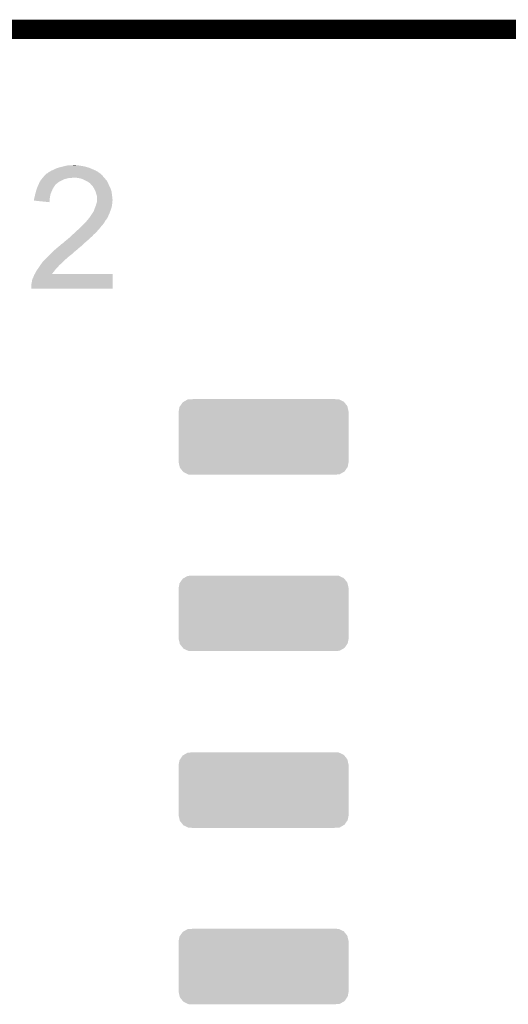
# Model space of a CAD drawing. Extents: x -1.3 to 24.2, y -3.9 to 39.2.
# Tile 28 of 31: x 11.5 to 15.4, y 31.4 to 39.2. Entities that reach past the tile are written whole.
import ezdxf

# ---------------------------------------------------------------- set-up
doc = ezdxf.new("R2010")
doc.units = 0
doc.layers.get('0').update_dxf_attribs({"linetype": 'CONTINUOUS'})
for name, color, linetype in [('PIR_4_CLICK_V100_GKO', 5, 'CONTINUOUS'), ('PIR_4_CLICK_V100_GTO', 14, 'CONTINUOUS'), ('PIR_4_CLICK_V100_GTS', 12, 'CONTINUOUS')]:
    doc.layers.add(name, color=color, linetype=linetype)

# ---------------------------------------------------------------- blocks, each defined once
blk = doc.blocks.new('CUSTOM_68')
for points in [[(-0.67437, 0.20066), (-0.66732, 0.237604), (0.67437, 0.20066), (0.665894, 0.237604)], [(-0.66732, 0.237604), (-0.662654, 0.244388), (0.665894, 0.237604), (0.664336, 0.244388)], [(-0.662654, 0.244388), (-0.64189, 0.274568), (0.664336, 0.244388), (0.640106, 0.274568)], [(-0.64189, 0.274568), (-0.633442, 0.279374), (0.640106, 0.274568), (0.636246, 0.279374)], [(-0.633442, 0.279374), (-0.602892, 0.29675), (0.636246, 0.279374), (0.599648, 0.29675)], [(-0.602892, 0.29675), (-0.574768, 0.298616), (0.599648, 0.29675), (0.595716, 0.298616)], [(-0.574768, 0.298616), (-0.558126, 0.29972), (0.595716, 0.298616), (0.558126, 0.29972)], [(-0.67437, 0.19939), (-0.67437, 0.20066), (0.67437, 0.19939), (0.67437, 0.20066)], [(-0.67437, -0.19939), (-0.67437, 0.19939), (0.67437, -0.19939), (0.67437, 0.19939)], [(-0.67437, -0.20066), (-0.67437, -0.19939), (0.67437, -0.20066), (0.67437, -0.19939)], [(-0.665894, -0.2376), (-0.67437, -0.20066), (0.66732, -0.2376), (0.67437, -0.20066)], [(-0.664338, -0.244388), (-0.665894, -0.2376), (0.66265, -0.244388), (0.66732, -0.2376)], [(-0.64011, -0.274564), (-0.664338, -0.244388), (0.641892, -0.274564), (0.66265, -0.244388)], [(-0.63625, -0.279374), (-0.64011, -0.274564), (0.633436, -0.279374), (0.641892, -0.274564)], [(-0.599656, -0.29675), (-0.63625, -0.279374), (0.602894, -0.29675), (0.633436, -0.279374)], [(-0.595722, -0.298618), (-0.599656, -0.29675), (0.574736, -0.298618), (0.602894, -0.29675)], [(-0.558126, -0.29972), (-0.595722, -0.298618), (0.558126, -0.29972), (0.574736, -0.298618)]]:
    blk.add_solid(points)

msp = doc.modelspace()

# ---------------------------------------------------------------- linework, layer by layer
at = {"layer": 'PIR_4_CLICK_V100_GKO', "const_width": 0.1524}
msp.add_lwpolyline([(4.064, 39.116), (18.796, 39.116)], dxfattribs=at)
at = {"layer": 'PIR_4_CLICK_V100_GTO'}
for points in [[(11.9253, 38.0365), (11.950698, 38.03904), (11.973562, 38.0365), (11.963402, 38.03904)], [(11.71956, 37.95776), (11.722102, 37.960302), (12.174224, 37.95776), (12.171678, 37.960302)], [(11.722102, 37.960302), (11.734804, 37.973), (12.171678, 37.960302), (12.15644, 37.973)], [(11.734804, 37.973), (11.74242, 37.975544), (12.15644, 37.973), (12.15288, 37.975544)], [(11.74242, 37.975544), (11.750044, 37.983162), (12.15288, 37.975544), (12.142216, 37.983162)], [(11.750044, 37.983162), (11.755118, 37.9857), (12.142216, 37.983162), (12.138662, 37.9857)], [(11.755118, 37.9857), (11.760198, 37.98824), (12.138662, 37.9857), (12.134218, 37.98824)], [(11.760198, 37.98824), (11.772896, 37.99586), (12.134218, 37.98824), (12.120882, 37.99586)], [(11.772896, 37.99586), (11.7856, 38.00094), (12.120882, 37.99586), (12.10903, 38.00094)], [(11.7856, 38.00094), (11.80084, 38.00856), (12.10903, 38.00094), (12.09125, 38.00856)], [(11.80084, 38.00856), (11.81862, 38.016182), (12.09125, 38.00856), (12.073464, 38.016182)], [(11.81862, 38.016182), (11.827506, 38.01872), (12.073464, 38.016182), (12.067542, 38.01872)], [(11.827506, 38.01872), (11.8364, 38.02126), (12.067542, 38.01872), (12.058018, 38.02126)], [(11.8364, 38.02126), (11.86688, 38.02888), (12.058018, 38.02126), (12.02944, 38.02888)], [(11.86688, 38.02888), (11.87704, 38.03142), (12.02944, 38.02888), (12.014202, 38.03142)], [(11.87704, 38.03142), (11.899902, 38.0365), (12.014202, 38.03142), (11.983722, 38.0365)], [(11.664656, 37.87648), (11.668174, 37.8841), (11.7983, 37.87648), (11.80338, 37.8841)], [(11.668174, 37.8841), (11.669346, 37.886638), (11.80338, 37.8841), (11.80592, 37.886638)], [(11.669346, 37.886638), (11.67638, 37.901878), (11.80592, 37.886638), (11.825514, 37.901878)], [(11.67638, 37.901878), (11.677832, 37.90442), (11.825514, 37.901878), (11.828784, 37.90442)], [(11.677832, 37.90442), (11.68509, 37.91712), (11.828784, 37.90442), (11.85164, 37.91712)], [(11.68509, 37.91712), (11.68654, 37.919656), (11.85164, 37.91712), (11.857344, 37.919656)], [(11.68654, 37.919656), (11.692892, 37.92728), (11.857344, 37.919656), (11.874498, 37.92728)], [(11.692892, 37.92728), (11.701356, 37.93744), (11.874498, 37.92728), (11.915138, 37.93744)], [(11.701356, 37.93744), (11.703472, 37.939978), (11.932916, 37.93744), (11.937996, 37.939978)], [(11.703472, 37.939978), (11.703474, 37.93998), (11.937996, 37.939978), (11.945622, 37.93998)], [(11.703474, 37.93998), (11.711938, 37.950138), (12.18946, 37.93998), (12.179306, 37.950138)], [(11.711938, 37.950138), (11.71194, 37.95014), (12.179306, 37.950138), (12.179304, 37.95014)], [(11.71194, 37.95014), (11.719542, 37.957742), (12.179304, 37.95014), (12.176764, 37.957742)], [(11.719542, 37.957742), (11.71956, 37.95776), (12.176764, 37.957742), (12.174224, 37.95776)], [(11.976102, 37.93744), (11.945622, 37.93998), (12.192, 37.93744), (12.18946, 37.93998)], [(11.976114, 37.937438), (11.976102, 37.93744), (12.192, 37.937438), (12.192, 37.93744)], [(12.004038, 37.93236), (11.976114, 37.937438), (12.195812, 37.93236), (12.192, 37.937438)], [(12.017586, 37.92728), (12.004038, 37.93236), (12.199622, 37.92728), (12.195812, 37.93236)], [(12.02436, 37.92474), (12.017586, 37.92728), (12.202162, 37.92474), (12.199622, 37.92728)], [(12.034524, 37.919658), (12.02436, 37.92474), (12.207242, 37.919658), (12.202162, 37.92474)], [(12.059918, 37.90696), (12.034524, 37.919658), (12.21486, 37.90696), (12.207242, 37.919658)], [(12.059922, 37.906958), (12.059918, 37.90696), (12.21486, 37.906958), (12.21486, 37.90696)], [(12.07008, 37.89934), (12.059922, 37.906958), (12.218324, 37.89934), (12.21486, 37.906958)], [(12.077696, 37.894258), (12.07008, 37.89934), (12.220634, 37.894258), (12.218324, 37.89934)], [(12.080238, 37.889184), (12.077696, 37.894258), (12.22294, 37.889184), (12.220634, 37.894258)], [(12.090402, 37.87902), (12.080238, 37.889184), (12.22756, 37.87902), (12.22294, 37.889184)], [(11.640822, 37.80282), (11.641666, 37.805358), (11.762316, 37.80282), (11.76274, 37.805358)], [(11.641666, 37.805358), (11.6459, 37.81806), (11.76274, 37.805358), (11.76782, 37.81806)], [(11.6459, 37.81806), (11.648018, 37.83076), (11.76782, 37.81806), (11.7729, 37.83076)], [(11.648018, 37.83076), (11.648442, 37.8333), (11.7729, 37.83076), (11.773988, 37.8333)], [(11.648442, 37.8333), (11.653884, 37.84854), (11.773988, 37.8333), (11.78052, 37.84854)], [(11.653884, 37.84854), (11.660232, 37.866318), (11.78052, 37.84854), (11.790678, 37.866318)], [(11.660232, 37.866318), (11.66114, 37.868858), (11.790678, 37.866318), (11.792582, 37.868858)], [(11.66114, 37.868858), (11.664656, 37.87648), (11.792582, 37.868858), (11.7983, 37.87648)], [(12.098018, 37.871402), (12.090402, 37.87902), (12.231078, 37.871402), (12.22756, 37.87902)], [(12.11072, 37.851078), (12.098018, 37.871402), (12.24046, 37.851078), (12.231078, 37.871402)], [(12.11326, 37.846), (12.11072, 37.851078), (12.242802, 37.846), (12.24046, 37.851078)], [(12.12088, 37.830762), (12.11326, 37.846), (12.247154, 37.830762), (12.242802, 37.846)], [(12.121518, 37.828218), (12.12088, 37.830762), (12.24788, 37.828218), (12.247154, 37.830762)], [(12.125962, 37.81044), (12.121518, 37.828218), (12.250104, 37.81044), (12.24788, 37.828218)], [(12.131038, 37.795202), (12.125962, 37.81044), (12.252008, 37.795202), (12.250104, 37.81044)], [(11.6332, 37.769802), (11.63447, 37.774882), (11.757232, 37.769802), (11.75766, 37.774882)], [(11.6332, 37.757122), (11.6332, 37.769802), (11.756166, 37.757122), (11.757232, 37.769802)], [(11.755096, 37.744402), (11.6332, 37.757122), (11.755096, 37.744402), (11.756166, 37.757122)], [(11.63447, 37.774882), (11.63828, 37.79012), (11.75766, 37.774882), (11.7602, 37.79012)], [(11.63828, 37.79012), (11.640822, 37.80282), (11.7602, 37.79012), (11.762316, 37.80282)], [(12.12342, 37.718998), (12.12723, 37.7317), (12.251144, 37.718998), (12.25296, 37.7317)], [(12.12723, 37.7317), (12.13104, 37.744402), (12.25296, 37.7317), (12.25296, 37.744402)], [(12.13104, 37.782502), (12.131038, 37.795202), (12.253596, 37.782502), (12.252008, 37.795202)], [(12.13358, 37.772342), (12.13104, 37.782502), (12.254866, 37.772342), (12.253596, 37.782502)], [(12.13104, 37.744402), (12.131292, 37.746938), (12.25296, 37.744402), (12.25296, 37.746938)], [(12.131292, 37.746938), (12.132308, 37.757098), (12.25296, 37.746938), (12.2555, 37.757098)], [(12.132308, 37.757098), (12.133324, 37.767258), (12.2555, 37.757098), (12.2555, 37.767258)], [(12.133324, 37.767258), (12.13358, 37.769798), (12.2555, 37.767258), (12.255184, 37.769798)], [(12.13358, 37.769798), (12.13358, 37.772342), (12.255184, 37.769798), (12.254866, 37.772342)], [(12.086166, 37.6428), (12.091244, 37.650416), (12.22502, 37.6428), (12.22756, 37.650416)], [(12.091244, 37.650416), (12.09294, 37.65296), (12.22756, 37.650416), (12.230094, 37.65296)], [(12.09294, 37.652962), (12.10564, 37.67074), (12.230096, 37.652962), (12.236764, 37.67074)], [(12.09294, 37.65296), (12.09294, 37.652962), (12.230094, 37.65296), (12.230096, 37.652962)], [(12.10564, 37.67074), (12.113258, 37.693598), (12.236764, 37.67074), (12.245338, 37.693598)], [(12.113258, 37.693598), (12.11326, 37.6936), (12.245338, 37.693598), (12.245338, 37.6936)], [(12.11326, 37.6936), (12.121388, 37.71392), (12.245338, 37.6936), (12.25042, 37.71392)], [(12.121388, 37.71392), (12.12342, 37.718998), (12.25042, 37.71392), (12.251144, 37.718998)], [(12.01674, 37.56152), (12.034522, 37.57676), (12.173584, 37.56152), (12.186918, 37.57676)], [(12.034522, 37.576762), (12.04976, 37.59454), (12.18692, 37.576762), (12.196796, 37.59454)], [(12.034522, 37.57676), (12.034522, 37.576762), (12.186918, 37.57676), (12.18692, 37.576762)], [(12.04976, 37.59454), (12.05399, 37.599618), (12.196796, 37.59454), (12.199618, 37.599618)], [(12.05399, 37.599618), (12.066694, 37.614864), (12.199618, 37.599618), (12.21232, 37.614864)], [(12.066694, 37.614864), (12.07516, 37.625024), (12.21232, 37.614864), (12.2174, 37.625024)], [(12.07516, 37.625024), (12.075184, 37.62756), (12.2174, 37.625024), (12.218668, 37.62756)], [(12.075184, 37.62756), (12.077706, 37.627576), (12.218668, 37.62756), (12.218676, 37.627576)], [(12.077706, 37.627576), (12.078968, 37.6301), (12.218676, 37.627576), (12.21994, 37.6301)], [(12.078968, 37.6301), (12.082782, 37.637722), (12.21994, 37.6301), (12.222988, 37.637722)], [(12.082782, 37.637722), (12.086166, 37.6428), (12.222988, 37.637722), (12.22502, 37.6428)], [(11.93969, 37.487858), (11.94562, 37.49294), (12.105638, 37.487858), (12.11199, 37.49294)], [(11.94562, 37.49294), (11.951088, 37.498018), (12.11199, 37.49294), (12.118338, 37.498018)], [(11.951088, 37.498018), (11.9675, 37.513258), (12.118338, 37.498018), (12.133578, 37.513258)], [(11.9675, 37.513258), (11.975708, 37.52088), (12.133578, 37.513258), (12.13866, 37.52088)], [(11.975708, 37.52088), (11.98118, 37.52596), (12.13866, 37.52088), (12.14374, 37.52596)], [(11.98118, 37.52596), (11.98626, 37.53104), (12.14374, 37.52596), (12.14882, 37.53104)], [(11.98626, 37.53104), (12.01166, 37.55644), (12.14882, 37.53104), (12.16914, 37.55644)], [(12.01166, 37.55644), (12.01674, 37.56152), (12.16914, 37.55644), (12.173584, 37.56152)], [(11.835554, 37.39896), (11.859264, 37.41928), (12.011658, 37.39896), (12.031978, 37.41928)], [(11.859264, 37.41928), (11.86011, 37.419282), (12.031978, 37.41928), (12.03198, 37.419282)], [(11.86011, 37.419282), (11.861806, 37.419286), (12.03198, 37.419282), (12.031984, 37.419286)], [(11.861806, 37.419286), (11.874502, 37.43198), (12.031984, 37.419286), (12.046794, 37.43198)], [(11.874502, 37.43198), (11.88466, 37.4396), (12.046794, 37.43198), (12.055684, 37.4396)], [(11.88466, 37.4396), (11.89736, 37.44976), (12.055684, 37.4396), (12.06754, 37.44976)], [(11.89736, 37.44976), (11.912598, 37.462458), (12.06754, 37.44976), (12.080238, 37.462458)], [(11.912598, 37.462458), (11.912602, 37.462462), (12.080238, 37.462458), (12.080242, 37.462462)], [(11.912602, 37.462462), (11.925298, 37.475158), (12.080242, 37.462462), (12.095478, 37.475158)], [(11.925298, 37.475158), (11.92784, 37.4777), (12.095478, 37.475158), (12.09751, 37.4777)], [(11.92784, 37.4777), (11.93969, 37.487858), (12.09751, 37.4777), (12.105638, 37.487858)], [(11.7602, 37.33038), (11.76782, 37.338), (11.93038, 37.33038), (11.940538, 37.338)], [(11.76782, 37.338), (11.783058, 37.353238), (11.940538, 37.338), (11.955778, 37.353238)], [(11.783058, 37.353238), (11.78814, 37.35832), (11.955778, 37.353238), (11.9634, 37.35832)], [(11.78814, 37.35832), (11.79068, 37.36086), (11.9634, 37.35832), (11.96594, 37.36086)], [(11.79068, 37.36086), (11.814694, 37.38118), (11.96594, 37.36086), (11.9888, 37.38118)], [(11.814694, 37.38118), (11.8237, 37.3888), (11.9888, 37.38118), (11.998596, 37.3888)], [(11.8237, 37.3888), (11.835554, 37.39896), (11.998596, 37.3888), (12.011658, 37.39896)], [(11.687556, 37.251642), (11.700002, 37.26942), (11.84148, 37.251642), (11.8618, 37.26942)], [(11.700002, 37.26942), (11.701782, 37.271962), (11.8618, 37.26942), (11.864342, 37.271962)], [(11.701782, 37.271962), (11.7221, 37.29228), (11.864342, 37.271962), (11.88466, 37.29228)], [(11.7221, 37.29228), (11.74242, 37.3126), (11.88466, 37.29228), (11.90752, 37.3126)], [(11.74242, 37.3126), (11.7602, 37.33038), (11.90752, 37.3126), (11.93038, 37.33038)], [(11.639004, 37.17544), (11.64336, 37.18306), (11.775488, 37.17544), (11.781398, 37.18306)], [(11.64336, 37.18306), (11.650982, 37.1983), (11.781398, 37.18306), (11.79322, 37.1983)], [(11.650982, 37.1983), (11.653522, 37.203378), (11.79322, 37.1983), (11.797028, 37.203378)], [(11.653522, 37.203378), (11.664948, 37.218618), (11.797028, 37.203378), (11.80846, 37.218618)], [(11.664948, 37.218618), (11.66876, 37.2237), (11.80846, 37.218618), (11.81354, 37.2237)], [(11.66876, 37.2237), (11.684, 37.24656), (11.81354, 37.2237), (11.836398, 37.24656)], [(11.684, 37.24656), (11.687556, 37.251642), (11.836398, 37.24656), (11.84148, 37.251642)], [(11.61034, 37.086542), (11.61542, 37.11194), (12.25548, 37.086542), (12.255486, 37.11194)], [(11.61542, 37.11194), (11.617962, 37.127182), (12.255486, 37.11194), (12.25549, 37.127182)], [(11.617962, 37.127182), (11.623044, 37.14242), (12.25549, 37.127182), (12.255492, 37.14242)], [(11.623044, 37.14242), (11.62558, 37.144964), (12.255492, 37.14242), (12.255492, 37.144964)], [(11.62558, 37.144964), (11.62812, 37.15258), (12.255492, 37.144964), (12.255494, 37.15258)], [(11.62812, 37.15258), (11.6332, 37.165282), (12.255494, 37.15258), (12.255496, 37.165282)], [(11.6332, 37.165282), (11.63899, 37.175416), (12.255496, 37.165282), (12.2555, 37.175416)], [(11.63899, 37.175416), (11.639004, 37.17544), (12.2555, 37.175416), (11.775488, 37.17544)], [(11.61034, 37.058624), (11.61034, 37.086542), (12.255476, 37.058624), (12.25548, 37.086542)], [(12.255476, 37.0586), (11.61034, 37.058624), (12.255476, 37.0586), (12.255476, 37.058624)]]:
    msp.add_solid(points, dxfattribs=at)

# ---------------------------------------------------------------- block references
at = {"layer": 'PIR_4_CLICK_V100_GTS'}
for p in [(13.45438, 35.88258), (13.45438, 34.48304), (13.45438, 33.08096), (13.45438, 31.68142)]:
    msp.add_blockref('CUSTOM_68', p, dxfattribs=at)

doc.saveas('drawing.dxf')
